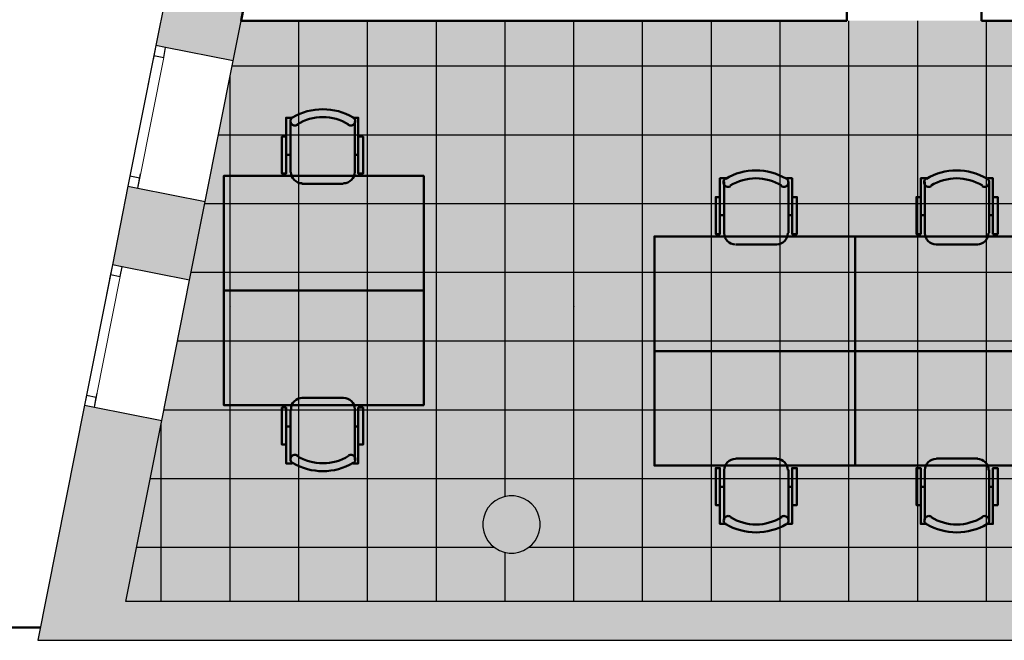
# Model space of a CAD drawing. Header units: metres. Extents: x -1 to 430, y -6 to 34.
# Tile 2 of 17: x 397.55 to 404.43, y 12.84 to 17.17. Entities that reach past the tile are written whole.
import ezdxf

# ---------------------------------------------------------------- set-up
doc = ezdxf.new("R2010")
doc.units = ezdxf.units.M
doc.linetypes.add('CONTINUA', pattern=[0])
doc.linetypes.add('PUNKT', pattern=[6.35, 0, -6.35])
for name, color, linetype, lineweight in [('3D P3 MURS', 7, 'CONTINUA', 25), ('3D P3 MURS NOUS', 7, 'CONTINUA', 25), ('3D P3 PILAR', 7, 'CONTINUA', 25), ('P3 ESCALES 2D', 7, 'CONTINUA', 25), ('P3 MOBLES', 7, 'CONTINUA', 25), ('P3 PAVIMENT', 7, 'CONTINUA', 25)]:
    doc.layers.add(name, color=color, linetype=linetype, lineweight=lineweight)

# ---------------------------------------------------------------- blocks, each defined once
blk = doc.blocks.new('_CLOSEDFILLED')
at = {"color": 0, "linetype": 'ByBlock', "lineweight": -2}
blk.add_solid([(-1, 0), (0, 0), (-1, 0)], dxfattribs=at)
blk = doc.blocks.new('TRAMA_1')
at = {"layer": 'P3 PAVIMENT', "linetype": 'CONTINUA', "lineweight": 25, "transparency": 33554687}
for points in [[(399.0159, 15.1705), (399.0222, 15.1768), (399.0284, 15.1705), (399.0222, 15.1643)], [(401.4159, 15.1705), (401.4222, 15.1768), (401.4284, 15.1705), (401.4222, 15.1643)], [(403.8159, 15.1705), (403.8222, 15.1768), (403.8284, 15.1705), (403.8222, 15.1643)]]:
    blk.add_hatch(color=7, dxfattribs=at).paths.add_polyline_path(points, flags=16)
at = {"layer": 'P3 PAVIMENT', "color": 7, "linetype": 'CONTINUA', "lineweight": 25, "transparency": 33554687}
for p, q in [((399.0222, 15.1705), (399.0222, 16.7797)), ((401.1822, 16.3705), (403.5822, 16.3705)), ((398.846, 15.8905), (401.1822, 15.8905)), ((398.7509, 15.4105), (398.7822, 15.4105)), ((398.7822, 15.4105), (401.1822, 15.4105)), ((403.5822, 15.4105), (405.9493, 15.4105)), ((399.0222, 13.1106), (399.0222, 15.1705)), ((399.5022, 13.1106), (399.5022, 15.1705)), ((399.9822, 13.1106), (399.9822, 15.1705)), ((400.4622, 13.1106), (400.4622, 15.1705)), ((400.9422, 13.8444), (400.9422, 15.1705)), ((398.6558, 14.9305), (398.7822, 14.9305)), ((398.7822, 14.9305), (401.1822, 14.9305)), ((398.5607, 14.4505), (398.7822, 14.4505)), ((398.7822, 14.4505), (401.1822, 14.4505)), ((398.5422, 13.1106), (398.5422, 14.357)), ((398.4656, 13.9705), (398.7822, 13.9705)), ((398.7822, 13.9705), (401.1822, 13.9705)), ((398.3705, 13.4905), (398.7822, 13.4905)), ((398.7822, 13.4905), (400.8656, 13.4905)), ((401.1083, 13.4905), (401.1822, 13.4905)), ((401.1822, 13.4905), (403.5822, 13.4905)), ((403.5822, 13.4905), (405.7156, 13.4905)), ((400.9422, 13.1106), (400.9422, 13.4545))]:
    blk.add_line(p, q, dxfattribs=at)
for points in [[(399.5022, 15.1705), (399.5022, 17.0729), (399.5022, 17.0729), (399.5022, 17.1662)], [(399.9822, 15.1705), (399.9822, 16.8311), (399.9822, 16.8311), (399.9822, 17.1203), (399.9822, 17.1203), (399.9822, 17.1662)], [(400.4622, 15.1705), (400.4622, 16.5892), (400.4622, 16.5892), (400.4622, 17.0392), (400.4622, 17.0392), (400.4622, 17.1662)], [(400.9422, 15.1705), (400.9422, 16.3473), (400.9422, 16.3473), (400.9422, 16.9581), (400.9422, 16.9581), (400.9422, 17.1662)], [(401.4222, 15.1705), (401.4222, 16.1054), (401.4222, 16.1054), (401.4222, 16.877), (401.4222, 16.877), (401.4222, 17.1662)], [(401.9022, 15.1705), (401.9022, 15.8636), (401.9022, 15.8636), (401.9022, 16.7959), (401.9022, 16.7959), (401.9022, 17.1662)], [(402.3822, 15.1705), (402.3822, 15.6217), (402.3822, 15.6217), (402.3822, 16.7148), (402.3822, 16.7148), (402.3822, 17.0096), (402.3822, 17.0096), (402.3822, 17.1662)], [(402.8622, 15.1705), (402.8622, 15.2085), (402.8622, 15.2085), (402.8622, 15.3798), (402.8622, 15.3798), (402.8622, 16.6337), (402.8622, 16.6337), (402.8622, 16.8072), (402.8622, 16.8072), (402.8622, 17.1662)], [(403.3422, 15.1705), (403.3422, 15.5921), (403.3422, 15.5921), (403.3422, 16.5526), (403.3422, 16.5526), (403.3422, 16.6048), (403.3422, 16.6048), (403.3422, 17.1662)], [(403.8222, 15.1705), (403.8222, 15.9756), (403.8222, 15.9756), (403.8222, 16.4024), (403.8222, 16.4024), (403.8222, 16.4715), (403.8222, 16.4715), (403.8222, 17.1662)], [(404.3022, 15.1705), (404.3022, 16.2), (404.3022, 16.2), (404.3022, 16.3592), (404.3022, 16.3592), (404.3022, 16.3904), (404.3022, 16.3904), (404.3022, 17.1662)], [(399.0362, 16.8505), (399.9435, 16.8505), (399.9435, 16.8505), (401.1822, 16.8505)], [(401.1822, 16.8505), (401.5789, 16.8505), (401.5789, 16.8505), (402.7594, 16.8505), (402.7594, 16.8505), (403.5822, 16.8505)], [(403.5822, 16.8505), (404.917, 16.8505), (404.917, 16.8505), (405.9493, 16.8505)], [(398.9411, 16.3705), (400.8961, 16.3705), (400.8961, 16.3705), (401.1822, 16.3705)], [(403.5822, 16.3705), (403.8978, 16.3705), (403.8978, 16.3705), (404.3163, 16.3705), (404.3163, 16.3705), (404.4198, 16.3705), (404.4198, 16.3705), (405.9493, 16.3705)], [(401.1822, 15.8905), (401.8487, 15.8905), (401.8487, 15.8905), (403.5822, 15.8905)], [(403.5822, 15.8905), (403.7157, 15.8905), (403.7157, 15.8905), (405.0362, 15.8905), (405.0362, 15.8905), (405.9493, 15.8905)], [(401.1822, 15.4105), (402.8012, 15.4105), (402.8012, 15.4105), (403.115, 15.4105), (403.115, 15.4105), (403.5822, 15.4105)], [(401.4222, 13.1106), (401.4222, 13.5647), (401.4222, 13.5647), (401.4222, 14.0577), (401.4222, 14.0577), (401.4222, 15.1705)], [(401.9022, 13.1106), (401.9022, 13.5647), (401.9022, 13.5647), (401.9022, 14.4413), (401.9022, 14.4413), (401.9022, 15.1705)], [(402.3822, 13.1106), (402.3822, 13.5647), (402.3822, 13.5647), (402.3822, 14.8249), (402.3822, 14.8249), (402.3822, 15.1705)], [(402.8622, 13.1106), (402.8622, 13.5647), (402.8622, 13.5647), (402.8622, 15.1705)], [(403.3422, 13.1106), (403.3422, 13.5647), (403.3422, 13.5647), (403.3422, 15.1379), (403.3422, 15.1379), (403.3422, 15.1705)], [(403.8222, 13.1106), (403.8222, 13.5647), (403.8222, 13.5647), (403.8222, 14.8961), (403.8222, 14.8961), (403.8222, 15.1705)], [(404.3022, 13.1106), (404.3022, 13.5647), (404.3022, 13.5647), (404.3022, 14.6542), (404.3022, 14.6542), (404.3022, 15.1705)], [(401.1822, 14.9305), (402.5144, 14.9305), (402.5144, 14.9305), (403.5822, 14.9305)], [(403.5822, 14.9305), (403.7538, 14.9305), (403.7538, 14.9305), (405.9493, 14.9305)], [(401.1822, 14.4505), (401.9137, 14.4505), (401.9137, 14.4505), (403.5822, 14.4505)], [(403.5822, 14.4505), (404.7063, 14.4505), (404.7063, 14.4505), (405.9493, 14.4505)], [(401.1822, 13.9705), (401.3131, 13.9705), (401.3131, 13.9705), (403.5822, 13.9705)], [(403.5822, 13.9705), (405.6589, 13.9705), (405.6589, 13.9705), (405.9493, 13.9705)]]:
    blk.add_lwpolyline(points, dxfattribs=at)

msp = doc.modelspace()

# ---------------------------------------------------------------- hatches: boundary and pattern name
at = {"layer": '3D P3 MURS', "linetype": 'CONTINUA', "lineweight": 18, "true_color": 0xa0a0a0, "transparency": 33554687}
for points in [[(399.0433, 16.8862), (399.3516, 18.4423), (398.8121, 18.5492), (398.5038, 16.9931)], [(398.2006, 15.4629), (398.7401, 15.356), (398.8489, 15.9053), (398.3094, 16.0122)], [(398.0062, 14.4819), (397.681, 12.8406), (398.2417, 12.8406), (398.5458, 14.3751)], [(398.2417, 12.8406), (423.6575, 12.8406), (423.7134, 13.1106), (398.2952, 13.1106)]]:
    msp.add_hatch(color=253, dxfattribs=at).paths.add_polyline_path(points)
at = {"layer": '3D P3 PILAR', "linetype": 'CONTINUA', "lineweight": 18, "transparency": 33554687}
msp.add_hatch(color=9, dxfattribs=at).paths.add_polyline_path([(401.0045, 13.8492), (400.9695, 13.8492), (400.9351, 13.8431), (400.9022, 13.8312), (400.872, 13.8137), (400.8452, 13.7912), (400.8227, 13.7645), (400.8053, 13.7342), (400.7933, 13.7014), (400.7872, 13.6669), (400.7872, 13.632), (400.7933, 13.5976), (400.8053, 13.5647), (400.8227, 13.5345), (400.8452, 13.5077), (400.872, 13.4852), (400.9022, 13.4677), (400.9351, 13.4558), (400.9695, 13.4497), (401.0045, 13.4497), (401.0389, 13.4558), (401.0717, 13.4677), (401.102, 13.4852), (401.1288, 13.5077), (401.1512, 13.5345), (401.1687, 13.5647), (401.1807, 13.5976), (401.1867, 13.632), (401.1867, 13.6669), (401.1807, 13.7014), (401.1687, 13.7342), (401.1512, 13.7645), (401.1288, 13.7912), (401.102, 13.8137), (401.0717, 13.8312), (401.0389, 13.8431)])
at = {"layer": 'P3 PAVIMENT', "linetype": 'CONTINUA', "lineweight": 25, "true_color": 0xa8d1ff, "transparency": 33554687}
h = msp.add_hatch(color=141, dxfattribs=at)
h.paths.add_polyline_path([(426.8132, 28.0682), (421.507, 28.0682), (421.507, 27.8895), (421.157, 27.8895), (421.157, 26.0395), (421.507, 26.0395), (421.507, 24.1095), (421.3659, 24.1095), (421.3659, 22.8007), (425.7216, 22.8007)])
h.paths.add_polyline_path([(425.7009, 22.7007), (421.3659, 22.7007), (421.3659, 18.7056), (424.8729, 18.7056)])
h.paths.add_polyline_path([(421.2659, 24.1095), (421.0525, 24.1095), (421.1338, 24.0412), (421.1562, 24.0145), (421.1737, 23.9842), (421.1857, 23.9514), (421.1917, 23.9169), (421.1917, 23.882), (421.1857, 23.8476), (421.1737, 23.8147), (421.1562, 23.7845), (421.1338, 23.7577), (421.107, 23.7352), (421.0767, 23.7177), (421.0439, 23.7058), (421.0095, 23.6997), (420.9745, 23.6997), (420.9401, 23.7058), (420.9072, 23.7177), (420.877, 23.7352), (420.8502, 23.7577), (420.8277, 23.7845), (420.7684, 23.8873), (420.7684, 23.6095), (417.447, 23.6095), (417.447, 23.4895), (417.017, 23.4895), (417.017, 22.0695), (415.647, 22.0695), (414.1734, 21.4995), (413.4042, 21.3195), (412.6165, 21.2595), (411.2034, 20.8195), (410.3919, 20.7499), (410.3919, 20.7499), (410.3864, 20.7495), (409.697, 21.2096), (409.697, 22.1096), (409.5919, 22.1096), (409.477, 22.2094), (409.3516, 22.3147), (409.1367, 22.4768), (408.9136, 22.6274), (408.6829, 22.7661), (408.4453, 22.8926), (408.2014, 23.0065), (407.9518, 23.1074), (407.6974, 23.1952), (407.5071, 23.2498), (407.5536, 23.4195), (404.417, 23.4195), (404.417, 17.2662), (411.2536, 17.2662), (411.2536, 13.1106), (421.2659, 13.1106)])
h.paths.add_polyline_path([(406.0493, 17.1662), (406.0493, 13.7631), (406.0804, 13.7581), (406.0812, 13.7631), (407.3616, 13.7631), (407.3616, 13.1106), (411.1536, 13.1106), (411.1536, 17.1662)])
h.paths.add_polyline_path([(398.2952, 13.1106), (405.9493, 13.1106), (405.9493, 13.4778), (405.8889, 13.4558), (405.8545, 13.4497), (405.8195, 13.4497), (405.7851, 13.4558), (405.7522, 13.4677), (405.722, 13.4852), (405.6952, 13.5077), (405.6727, 13.5345), (405.6553, 13.5647), (405.6433, 13.5976), (405.6372, 13.632), (405.6372, 13.6669), (405.6433, 13.7014), (405.6553, 13.7342), (405.6727, 13.7645), (405.6952, 13.7912), (405.722, 13.8137), (405.7522, 13.8312), (405.7851, 13.8431), (405.8195, 13.8492), (405.8545, 13.8492), (405.8889, 13.8431), (405.9493, 13.8211), (405.9493, 17.1662), (399.0988, 17.1662)])
h.paths.add_polyline_path([(404.317, 17.2662), (404.317, 19.7432), (399.6093, 19.7432), (399.1186, 17.2662)])
h.paths.add_polyline_path([(404.317, 19.8432), (404.317, 22.4454), (400.1447, 22.4454), (399.6291, 19.8432)])
h.paths.add_polyline_path([(404.337, 28.0682), (401.2587, 28.0682), (400.1645, 22.5454), (404.317, 22.5454), (404.317, 23.4217), (404.337, 23.4217)])
h.paths.add_polyline_path([(421.3659, 18.6056), (421.3659, 13.1106), (423.7134, 13.1106), (424.8522, 18.6056)])
h.paths.add_polyline_path([(416.3367, 13.6669), (416.3367, 13.632), (416.3307, 13.5976), (416.3187, 13.5647), (416.3012, 13.5345), (416.2788, 13.5077), (416.252, 13.4852), (416.2217, 13.4677), (416.1889, 13.4558), (416.1545, 13.4497), (416.1195, 13.4497), (416.0851, 13.4558), (416.0522, 13.4677), (416.022, 13.4852), (415.9952, 13.5077), (415.9727, 13.5345), (415.9553, 13.5647), (415.9433, 13.5976), (415.9372, 13.632), (415.9372, 13.6669), (415.9433, 13.7014), (415.9553, 13.7342), (415.9727, 13.7645), (415.9952, 13.7912), (416.022, 13.8137), (416.0522, 13.8312), (416.0851, 13.8431), (416.1195, 13.8492), (416.1545, 13.8492), (416.1889, 13.8431), (416.2217, 13.8312), (416.252, 13.8137), (416.2788, 13.7912), (416.3012, 13.7645), (416.3187, 13.7342), (416.3307, 13.7014)], flags=16)
h.paths.add_polyline_path([(420.9745, 14.3697), (420.9401, 14.3758), (420.9072, 14.3877), (420.877, 14.4052), (420.8502, 14.4277), (420.8277, 14.4545), (420.8103, 14.4847), (420.7983, 14.5176), (420.7922, 14.552), (420.7922, 14.5869), (420.7983, 14.6214), (420.8103, 14.6542), (420.8277, 14.6845), (420.8502, 14.7112), (420.877, 14.7337), (420.9072, 14.7512), (420.9401, 14.7631), (420.9745, 14.7692), (421.0095, 14.7692), (421.0439, 14.7631), (421.0767, 14.7512), (421.107, 14.7337), (421.1338, 14.7112), (421.1562, 14.6845), (421.1737, 14.6542), (421.1857, 14.6214), (421.1917, 14.5869), (421.1917, 14.552), (421.1857, 14.5176), (421.1737, 14.4847), (421.1562, 14.4545), (421.1338, 14.4277), (421.107, 14.4052), (421.0767, 14.3877), (421.0439, 14.3758), (421.0095, 14.3697)], flags=16)
h.paths.add_polyline_path([(410.9335, 17.8169), (410.9335, 17.782), (410.9274, 17.7476), (410.9154, 17.7147), (410.898, 17.6845), (410.8755, 17.6577), (410.8487, 17.6352), (410.8185, 17.6177), (410.7856, 17.6058), (410.7512, 17.5997), (410.7163, 17.5997), (410.6818, 17.6058), (410.649, 17.6177), (410.6187, 17.6352), (410.5919, 17.6577), (410.5695, 17.6845), (410.552, 17.7147), (410.54, 17.7476), (410.534, 17.782), (410.534, 17.8169), (410.54, 17.8514), (410.552, 17.8842), (410.5695, 17.9145), (410.5919, 17.9412), (410.6187, 17.9637), (410.649, 17.9812), (410.6818, 17.9931), (410.7163, 17.9992), (410.7512, 17.9992), (410.7856, 17.9931), (410.8185, 17.9812), (410.8487, 17.9637), (410.8755, 17.9412), (410.898, 17.9145), (410.9154, 17.8842), (410.9274, 17.8514)], flags=16)
h.paths.add_polyline_path([(421.1917, 17.782), (421.1857, 17.7476), (421.1737, 17.7147), (421.1562, 17.6845), (421.1338, 17.6577), (421.107, 17.6352), (421.0767, 17.6177), (421.0439, 17.6058), (421.0095, 17.5997), (420.9745, 17.5997), (420.9401, 17.6058), (420.9072, 17.6177), (420.877, 17.6352), (420.8502, 17.6577), (420.8277, 17.6845), (420.8103, 17.7147), (420.7983, 17.7476), (420.7922, 17.782), (420.7922, 17.8169), (420.7983, 17.8514), (420.8103, 17.8842), (420.8277, 17.9145), (420.8502, 17.9412), (420.877, 17.9637), (420.9072, 17.9812), (420.9401, 17.9931), (420.9745, 17.9992), (421.0095, 17.9992), (421.0439, 17.9931), (421.0767, 17.9812), (421.107, 17.9637), (421.1338, 17.9412), (421.1562, 17.9145), (421.1737, 17.8842), (421.1857, 17.8514), (421.1917, 17.8169)], flags=16)
h.paths.add_polyline_path([(416.3367, 17.8169), (416.3367, 17.782), (416.3307, 17.7476), (416.3187, 17.7147), (416.3012, 17.6845), (416.2788, 17.6577), (416.252, 17.6352), (416.2217, 17.6177), (416.1889, 17.6058), (416.1545, 17.5997), (416.1195, 17.5997), (416.0851, 17.6058), (416.0522, 17.6177), (416.022, 17.6352), (415.9952, 17.6577), (415.9727, 17.6845), (415.9553, 17.7147), (415.9433, 17.7476), (415.9372, 17.782), (415.9372, 17.8169), (415.9433, 17.8514), (415.9553, 17.8842), (415.9727, 17.9145), (415.9952, 17.9412), (416.022, 17.9637), (416.0522, 17.9812), (416.0851, 17.9931), (416.1195, 17.9992), (416.1545, 17.9992), (416.1889, 17.9931), (416.2217, 17.9812), (416.252, 17.9637), (416.2788, 17.9412), (416.3012, 17.9145), (416.3187, 17.8842), (416.3307, 17.8514)], flags=16)
h.paths.add_polyline_path([(406.0367, 17.782), (406.0307, 17.7476), (406.0187, 17.7147), (406.0012, 17.6845), (405.9788, 17.6577), (405.952, 17.6352), (405.9217, 17.6177), (405.8889, 17.6058), (405.8545, 17.5997), (405.8195, 17.5997), (405.7851, 17.6058), (405.7522, 17.6177), (405.722, 17.6352), (405.6952, 17.6577), (405.6727, 17.6845), (405.6553, 17.7147), (405.6433, 17.7476), (405.6372, 17.782), (405.6372, 17.8169), (405.6433, 17.8514), (405.6553, 17.8842), (405.6727, 17.9145), (405.6952, 17.9412), (405.722, 17.9637), (405.7522, 17.9812), (405.7851, 17.9931), (405.8195, 17.9992), (405.8545, 17.9992), (405.8889, 17.9931), (405.9217, 17.9812), (405.952, 17.9637), (405.9788, 17.9412), (406.0012, 17.9145), (406.0187, 17.8842), (406.0307, 17.8514), (406.0367, 17.8169)], flags=16)
h.paths.add_polyline_path([(410.9274, 13.7014), (410.9335, 13.6669), (410.9335, 13.632), (410.9274, 13.5976), (410.9154, 13.5647), (410.898, 13.5345), (410.8755, 13.5077), (410.8487, 13.4852), (410.8185, 13.4677), (410.7856, 13.4558), (410.7512, 13.4497), (410.7163, 13.4497), (410.6818, 13.4558), (410.649, 13.4677), (410.6187, 13.4852), (410.5919, 13.5077), (410.5695, 13.5345), (410.552, 13.5647), (410.54, 13.5976), (410.534, 13.632), (410.534, 13.6669), (410.54, 13.7014), (410.552, 13.7342), (410.5695, 13.7645), (410.5919, 13.7912), (410.6187, 13.8137), (410.649, 13.8312), (410.6818, 13.8431), (410.7163, 13.8492), (410.7512, 13.8492), (410.7856, 13.8431), (410.8185, 13.8312), (410.8487, 13.8137), (410.8755, 13.7912), (410.898, 13.7645), (410.9154, 13.7342)], flags=16)
h.paths.add_polyline_path([(401.1807, 13.7014), (401.1867, 13.6669), (401.1867, 13.632), (401.1807, 13.5976), (401.1687, 13.5647), (401.1512, 13.5345), (401.1288, 13.5077), (401.102, 13.4852), (401.0717, 13.4677), (401.0389, 13.4558), (401.0045, 13.4497), (400.9695, 13.4497), (400.9351, 13.4558), (400.9022, 13.4677), (400.872, 13.4852), (400.8452, 13.5077), (400.8227, 13.5345), (400.8053, 13.5647), (400.7933, 13.5976), (400.7872, 13.632), (400.7872, 13.6669), (400.7933, 13.7014), (400.8053, 13.7342), (400.8227, 13.7645), (400.8452, 13.7912), (400.872, 13.8137), (400.9022, 13.8312), (400.9351, 13.8431), (400.9695, 13.8492), (401.0045, 13.8492), (401.0389, 13.8431), (401.0717, 13.8312), (401.102, 13.8137), (401.1288, 13.7912), (401.1512, 13.7645), (401.1687, 13.7342)], flags=16)
h.paths.add_polyline_path([(401.1687, 17.8842), (401.1807, 17.8514), (401.1867, 17.8169), (401.1867, 17.782), (401.1807, 17.7476), (401.1687, 17.7147), (401.1512, 17.6845), (401.1288, 17.6577), (401.102, 17.6352), (401.0717, 17.6177), (401.0389, 17.6058), (401.0045, 17.5997), (400.9695, 17.5997), (400.9351, 17.6058), (400.9022, 17.6177), (400.872, 17.6352), (400.8452, 17.6577), (400.8227, 17.6845), (400.8053, 17.7147), (400.7933, 17.7476), (400.7872, 17.782), (400.7872, 17.8169), (400.7933, 17.8514), (400.8053, 17.8842), (400.8227, 17.9145), (400.8452, 17.9412), (400.872, 17.9637), (400.9022, 17.9812), (400.9351, 17.9931), (400.9695, 17.9992), (401.0045, 17.9992), (401.0389, 17.9931), (401.0717, 17.9812), (401.102, 17.9637), (401.1288, 17.9412), (401.1512, 17.9145)], flags=16)
h.paths.add_polyline_path([(401.2387, 23.9442), (401.2507, 23.9114), (401.2567, 23.8769), (401.2567, 23.842), (401.2507, 23.8076), (401.2387, 23.7747), (401.2212, 23.7445), (401.1988, 23.7177), (401.172, 23.6952), (401.1417, 23.6777), (401.1089, 23.6658), (401.0745, 23.6597), (401.0395, 23.6597), (401.0051, 23.6658), (400.9722, 23.6777), (400.942, 23.6952), (400.9152, 23.7177), (400.8927, 23.7445), (400.8753, 23.7747), (400.8633, 23.8076), (400.8572, 23.842), (400.8572, 23.8769), (400.8633, 23.9114), (400.8753, 23.9442), (400.8927, 23.9745), (400.9152, 24.0012), (400.942, 24.0237), (400.9722, 24.0412), (401.0051, 24.0531), (401.0395, 24.0592), (401.0745, 24.0592), (401.1089, 24.0531), (401.1417, 24.0412), (401.172, 24.0237), (401.1988, 24.0012), (401.2212, 23.9745)], flags=16)

# ---------------------------------------------------------------- linework, layer by layer
at = {"layer": '3D P3 MURS', "color": 7, "linetype": 'CONTINUA', "lineweight": 25, "transparency": 33554687}
for p, q in [((398.8121, 18.5492), (398.5038, 16.9931)), ((399.0433, 16.8862), (399.3516, 18.4423)), ((398.5038, 16.9931), (398.3094, 16.0122)), ((398.5724, 16.9795), (398.5038, 16.9931)), ((399.0433, 16.8862), (398.5724, 16.9795)), ((398.8489, 15.9053), (399.0433, 16.8862)), ((398.3094, 16.0122), (398.2006, 15.4629)), ((398.3094, 16.0122), (398.3781, 15.9986)), ((398.3781, 15.9986), (398.8489, 15.9053)), ((398.7401, 15.356), (398.8489, 15.9053)), ((398.2006, 15.4629), (398.0062, 14.4819)), ((398.2693, 15.4493), (398.2006, 15.4629)), ((398.7401, 15.356), (398.2693, 15.4493)), ((398.5458, 14.3751), (398.7401, 15.356)), ((398.0062, 14.4819), (397.681, 12.8406)), ((398.0062, 14.4819), (398.0749, 14.4683)), ((398.0749, 14.4683), (398.5458, 14.3751)), ((398.2952, 13.1106), (398.5458, 14.3751)), ((423.7134, 13.1106), (398.2952, 13.1106)), ((397.681, 12.8406), (398.2417, 12.8406)), ((398.2417, 12.8406), (423.6575, 12.8406))]:
    msp.add_line(p, q, dxfattribs=at)
at = {"layer": '3D P3 MURS', "color": 7, "linetype": 'PUNKT', "lineweight": 25, "transparency": 33554687}
for p, q in [((398.5038, 16.9931), (398.3094, 16.0122)), ((398.3781, 15.9986), (398.5724, 16.9795)), ((398.5724, 16.9795), (398.5038, 16.9931)), ((398.3094, 16.0122), (398.3781, 15.9986)), ((398.2006, 15.4629), (398.0062, 14.4819)), ((398.0749, 14.4683), (398.2693, 15.4493)), ((398.2693, 15.4493), (398.2006, 15.4629)), ((398.0062, 14.4819), (398.0749, 14.4683))]:
    msp.add_line(p, q, dxfattribs=at)
at = {"layer": '3D P3 MURS', "color": 7, "linetype": 'CONTINUA', "lineweight": 25, "transparency": 33554687}
for points in [[(398.5038, 16.9931), (398.4902, 16.9245), (398.5588, 16.9109), (398.5724, 16.9795), (398.5038, 16.9931)], [(398.323, 16.0809), (398.3094, 16.0122), (398.3781, 15.9986), (398.3917, 16.0673), (398.323, 16.0809)], [(398.2006, 15.4629), (398.187, 15.3942), (398.2556, 15.3806), (398.2693, 15.4493), (398.2006, 15.4629)], [(398.0198, 14.5506), (398.0062, 14.4819), (398.0749, 14.4683), (398.0885, 14.537), (398.0198, 14.5506)]]:
    msp.add_lwpolyline(points, close=True, dxfattribs=at)
at = {"layer": '3D P3 MURS', "color": 40, "linetype": 'CONTINUA', "lineweight": 18, "transparency": 33554687}
for points in [[(398.4902, 16.9245), (398.323, 16.0809), (398.3917, 16.0673), (398.5588, 16.9109), (398.4902, 16.9245)], [(398.187, 15.3942), (398.0198, 14.5506), (398.0885, 14.537), (398.2556, 15.3806), (398.187, 15.3942)]]:
    msp.add_lwpolyline(points, close=True, dxfattribs=at)
at = {"layer": '3D P3 MURS NOUS', "color": 4, "linetype": 'CONTINUA', "lineweight": 50, "transparency": 33554687}
for p, q in [((399.1186, 17.2662), (399.0988, 17.1662)), ((403.327, 17.2662), (403.327, 17.1662)), ((404.267, 17.1662), (404.267, 17.2662)), ((399.0988, 17.1662), (403.327, 17.1662)), ((404.267, 17.1662), (404.317, 17.1662)), ((404.317, 17.1662), (404.6583, 17.1662))]:
    msp.add_line(p, q, dxfattribs=at)
at = {"layer": '3D P3 PILAR', "color": 7, "linetype": 'CONTINUA', "lineweight": 25, "transparency": 33554687}
for p, q in [((400.9022, 13.8312), (400.872, 13.8137)), ((400.9351, 13.8431), (400.9022, 13.8312)), ((400.9695, 13.8492), (400.9351, 13.8431)), ((401.0045, 13.8492), (400.9695, 13.8492)), ((401.0389, 13.8431), (401.0045, 13.8492)), ((401.0717, 13.8312), (401.0389, 13.8431)), ((401.102, 13.8137), (401.0717, 13.8312)), ((400.8227, 13.7645), (400.8053, 13.7342)), ((400.8452, 13.7912), (400.8227, 13.7645)), ((400.872, 13.8137), (400.8452, 13.7912)), ((401.1288, 13.7912), (401.102, 13.8137)), ((401.1512, 13.7645), (401.1288, 13.7912)), ((401.1687, 13.7342), (401.1512, 13.7645)), ((400.7933, 13.7014), (400.7872, 13.6669)), ((400.8053, 13.7342), (400.7933, 13.7014)), ((401.1807, 13.7014), (401.1687, 13.7342)), ((401.1867, 13.6669), (401.1807, 13.7014)), ((400.7872, 13.6669), (400.7872, 13.632)), ((400.7872, 13.632), (400.7933, 13.5976)), ((401.1807, 13.5976), (401.1867, 13.632)), ((401.1867, 13.632), (401.1867, 13.6669)), ((400.7933, 13.5976), (400.8053, 13.5647)), ((400.8053, 13.5647), (400.8227, 13.5345)), ((401.1512, 13.5345), (401.1687, 13.5647)), ((401.1687, 13.5647), (401.1807, 13.5976)), ((400.8227, 13.5345), (400.8452, 13.5077)), ((400.8452, 13.5077), (400.872, 13.4852)), ((400.872, 13.4852), (400.9022, 13.4677)), ((401.0717, 13.4677), (401.102, 13.4852)), ((401.102, 13.4852), (401.1288, 13.5077)), ((401.1288, 13.5077), (401.1512, 13.5345)), ((400.9022, 13.4677), (400.9351, 13.4558)), ((400.9351, 13.4558), (400.9695, 13.4497)), ((400.9695, 13.4497), (401.0045, 13.4497)), ((401.0045, 13.4497), (401.0389, 13.4558)), ((401.0389, 13.4558), (401.0717, 13.4677))]:
    msp.add_line(p, q, dxfattribs=at)
at = {"layer": 'P3 ESCALES 2D', "color": 202, "lineweight": 50, "transparency": 33554687}
msp.add_line((391.693, 12.9292), (397.6986, 12.9292), dxfattribs=at)
at = {"layer": 'P3 MOBLES', "color": 202, "linetype": 'CONTINUA', "lineweight": 50, "transparency": 33554687}
for p, q in [((399.4433, 16.4637), (399.4433, 16.1081)), ((399.8921, 16.1081), (399.8921, 16.4637)), ((399.4137, 16.2309), (399.4433, 16.2309)), ((399.9175, 16.2309), (399.8921, 16.2309)), ((399.5238, 16.0277), (399.8116, 16.0277)), ((402.4717, 15.6855), (402.4717, 16.0411)), ((402.9204, 16.0411), (402.9204, 15.6855)), ((403.8729, 15.6855), (403.8729, 16.0411)), ((404.3216, 16.0411), (404.3216, 15.6855)), ((402.442, 15.8083), (402.4717, 15.8083)), ((402.9458, 15.8083), (402.9204, 15.8083)), ((403.8432, 15.8083), (403.8729, 15.8083)), ((404.347, 15.8083), (404.3216, 15.8083)), ((402.84, 15.6051), (402.5521, 15.6051)), ((404.2411, 15.6051), (403.9533, 15.6051)), ((399.5238, 14.5334), (399.8116, 14.5334)), ((399.4433, 14.1016), (399.4433, 14.453)), ((399.8921, 14.453), (399.8921, 14.1016)), ((399.4137, 14.3344), (399.4433, 14.3344)), ((399.9175, 14.3344), (399.8921, 14.3344)), ((402.84, 14.1108), (402.5521, 14.1108)), ((404.2411, 14.1108), (403.9533, 14.1108)), ((402.4717, 14.0304), (402.4717, 13.679)), ((402.9204, 13.679), (402.9204, 14.0304)), ((403.8729, 14.0304), (403.8729, 13.679)), ((404.3216, 13.679), (404.3216, 14.0304)), ((402.442, 13.9119), (402.4717, 13.9119)), ((402.9458, 13.9119), (402.9204, 13.9119)), ((403.8432, 13.9119), (403.8729, 13.9119)), ((404.347, 13.9119), (404.3216, 13.9119))]:
    msp.add_line(p, q, dxfattribs=at)
for points in [[(399.4137, 16.3579), (399.3841, 16.3579), (399.3841, 16.0997), (399.4137, 16.0997), (399.4137, 16.4891), (399.456, 16.4891)], [(399.4574, 16.4922), (399.4525, 16.4882), (399.4486, 16.4833), (399.4457, 16.4779), (399.444, 16.4722), (399.4433, 16.4661), (399.4439, 16.4601), (399.4456, 16.4541), (399.4485, 16.4484), (399.4526, 16.4435), (399.4573, 16.4395), (399.4627, 16.4366), (399.4685, 16.4348), (399.4745, 16.4341), (399.4806, 16.4346), (399.4865, 16.4362), (399.4922, 16.4391)], [(399.8474, 16.4391), (399.8531, 16.4362), (399.8591, 16.4346), (399.8652, 16.4341), (399.8712, 16.4348), (399.8769, 16.4366), (399.8823, 16.4395), (399.8871, 16.4435), (399.8911, 16.4484), (399.894, 16.4541), (399.8958, 16.4601), (399.8963, 16.4661), (399.8957, 16.4722), (399.8939, 16.4779), (399.891, 16.4833), (399.8871, 16.4882), (399.8822, 16.4922)], [(399.9175, 16.3579), (399.9513, 16.3579), (399.9513, 16.0997), (399.9175, 16.0997), (399.9175, 16.4891), (399.8794, 16.4891)], [(399.4476, 16.1103), (399.4492, 16.0945), (399.4537, 16.0798), (399.461, 16.0665), (399.4705, 16.0549), (399.4821, 16.0453), (399.4954, 16.0381), (399.5101, 16.0335), (399.5259, 16.0319)], [(399.8137, 16.0319), (399.8295, 16.0335), (399.8442, 16.0381), (399.8575, 16.0453), (399.8691, 16.0549), (399.8787, 16.0665), (399.8859, 16.0798), (399.8905, 16.0945), (399.8921, 16.1103)], [(402.442, 15.9353), (402.4124, 15.9353), (402.4124, 15.6771), (402.442, 15.6771), (402.442, 16.0665), (402.4844, 16.0665)], [(402.4809, 16.065), (402.4759, 16.061), (402.472, 16.0561), (402.4692, 16.0508), (402.4674, 16.045), (402.4668, 16.0389), (402.4673, 16.0329), (402.469, 16.0269), (402.472, 16.0212), (402.476, 16.0163), (402.4808, 16.0123), (402.4861, 16.0094), (402.4919, 16.0076), (402.4979, 16.0069), (402.504, 16.0074), (402.51, 16.009), (402.5157, 16.0119)], [(402.8709, 16.0119), (402.8766, 16.009), (402.8825, 16.0074), (402.8886, 16.0069), (402.8946, 16.0076), (402.9004, 16.0094), (402.9058, 16.0123), (402.9105, 16.0163), (402.9146, 16.0212), (402.9175, 16.0269), (402.9192, 16.0329), (402.9197, 16.0389), (402.9191, 16.045), (402.9174, 16.0508), (402.9145, 16.0561), (402.9106, 16.061), (402.9057, 16.065)], [(402.9458, 15.9353), (402.9797, 15.9353), (402.9797, 15.6771), (402.9458, 15.6771), (402.9458, 16.0665), (402.9077, 16.0665)], [(403.8432, 15.9353), (403.8136, 15.9353), (403.8136, 15.6771), (403.8432, 15.6771), (403.8432, 16.0665), (403.8856, 16.0665)], [(403.882, 16.065), (403.8771, 16.061), (403.8732, 16.0561), (403.8704, 16.0508), (403.8686, 16.045), (403.868, 16.0389), (403.8685, 16.0329), (403.8702, 16.0269), (403.8732, 16.0212), (403.8772, 16.0163), (403.882, 16.0123), (403.8873, 16.0094), (403.8931, 16.0076), (403.8991, 16.0069), (403.9052, 16.0074), (403.9112, 16.009), (403.9168, 16.0119)], [(404.272, 16.0119), (404.2777, 16.009), (404.2837, 16.0074), (404.2898, 16.0069), (404.2958, 16.0076), (404.3016, 16.0094), (404.3069, 16.0123), (404.3117, 16.0163), (404.3157, 16.0212), (404.3187, 16.0269), (404.3204, 16.0329), (404.3209, 16.0389), (404.3203, 16.045), (404.3185, 16.0508), (404.3157, 16.0561), (404.3118, 16.061), (404.3069, 16.065)], [(404.347, 15.9353), (404.3808, 15.9353), (404.3808, 15.6771), (404.347, 15.6771), (404.347, 16.0665), (404.3089, 16.0665)], [(402.471, 15.6831), (402.4726, 15.6673), (402.4772, 15.6526), (402.4844, 15.6393), (402.494, 15.6277), (402.5055, 15.6181), (402.5188, 15.6109), (402.5335, 15.6063), (402.5493, 15.6047)], [(402.8372, 15.6047), (402.853, 15.6063), (402.8677, 15.6109), (402.881, 15.6181), (402.8926, 15.6277), (402.9021, 15.6393), (402.9094, 15.6526), (402.9139, 15.6673), (402.9155, 15.6831)], [(403.8722, 15.6831), (403.8738, 15.6673), (403.8784, 15.6526), (403.8856, 15.6393), (403.8951, 15.6277), (403.9067, 15.6181), (403.92, 15.6109), (403.9347, 15.6063), (403.9505, 15.6047)], [(404.2384, 15.6047), (404.2542, 15.6063), (404.2689, 15.6109), (404.2822, 15.6181), (404.2938, 15.6277), (404.3033, 15.6393), (404.3105, 15.6526), (404.3151, 15.6673), (404.3167, 15.6831)], [(399.5263, 14.5338), (399.5106, 14.5322), (399.4959, 14.5276), (399.4826, 14.5204), (399.471, 14.5109), (399.4614, 14.4993), (399.4542, 14.486), (399.4496, 14.4713), (399.448, 14.4555)], [(399.8925, 14.4555), (399.8909, 14.4713), (399.8864, 14.486), (399.8791, 14.4993), (399.8696, 14.5109), (399.858, 14.5204), (399.8447, 14.5276), (399.83, 14.5322), (399.8142, 14.5338)], [(399.4137, 14.2074), (399.3841, 14.2074), (399.3841, 14.4657), (399.4137, 14.4657), (399.4137, 14.0762), (399.456, 14.0762)], [(399.9175, 14.2074), (399.9513, 14.2074), (399.9513, 14.4657), (399.9175, 14.4657), (399.9175, 14.0762), (399.8794, 14.0762)], [(399.4927, 14.1308), (399.487, 14.1337), (399.481, 14.1354), (399.4749, 14.1359), (399.4689, 14.1352), (399.4631, 14.1333), (399.4578, 14.1304), (399.453, 14.1265), (399.449, 14.1215), (399.446, 14.1159), (399.4443, 14.1099), (399.4438, 14.1038), (399.4444, 14.0978), (399.4462, 14.092), (399.449, 14.0866), (399.4529, 14.0818), (399.4579, 14.0777)], [(399.8827, 14.0777), (399.8876, 14.0818), (399.8915, 14.0866), (399.8944, 14.092), (399.8961, 14.0978), (399.8968, 14.1038), (399.8962, 14.1099), (399.8945, 14.1159), (399.8916, 14.1215), (399.8875, 14.1265), (399.8828, 14.1304), (399.8774, 14.1333), (399.8716, 14.1352), (399.8656, 14.1359), (399.8595, 14.1354), (399.8536, 14.1337), (399.8479, 14.1308)], [(402.55, 14.1066), (402.5342, 14.105), (402.5195, 14.1004), (402.5062, 14.0932), (402.4946, 14.0836), (402.485, 14.072), (402.4778, 14.0587), (402.4733, 14.044), (402.4717, 14.0283)], [(402.9162, 14.0283), (402.9146, 14.044), (402.91, 14.0587), (402.9028, 14.072), (402.8932, 14.0836), (402.8816, 14.0932), (402.8683, 14.1004), (402.8536, 14.105), (402.8378, 14.1066)], [(403.9512, 14.1066), (403.9354, 14.105), (403.9207, 14.1004), (403.9074, 14.0932), (403.8958, 14.0836), (403.8862, 14.072), (403.879, 14.0587), (403.8744, 14.044), (403.8729, 14.0283)], [(404.3173, 14.0283), (404.3157, 14.044), (404.3112, 14.0587), (404.304, 14.072), (404.2944, 14.0836), (404.2828, 14.0932), (404.2695, 14.1004), (404.2548, 14.105), (404.239, 14.1066)], [(402.442, 13.7849), (402.4124, 13.7849), (402.4124, 14.0431), (402.442, 14.0431), (402.442, 13.6536), (402.4844, 13.6536)], [(402.9458, 13.7849), (402.9797, 13.7849), (402.9797, 14.0431), (402.9458, 14.0431), (402.9458, 13.6536), (402.9077, 13.6536)], [(403.8432, 13.7849), (403.8136, 13.7849), (403.8136, 14.0431), (403.8432, 14.0431), (403.8432, 13.6536), (403.8856, 13.6536)], [(404.347, 13.7849), (404.3808, 13.7849), (404.3808, 14.0431), (404.347, 14.0431), (404.347, 13.6536), (404.3089, 13.6536)], [(402.5163, 13.7036), (402.5106, 13.7065), (402.5047, 13.7082), (402.4986, 13.7087), (402.4926, 13.708), (402.4868, 13.7061), (402.4814, 13.7032), (402.4767, 13.6993), (402.4726, 13.6943), (402.4697, 13.6887), (402.468, 13.6827), (402.4674, 13.6766), (402.4681, 13.6706), (402.4698, 13.6648), (402.4727, 13.6594), (402.4766, 13.6546), (402.4815, 13.6505)], [(402.9063, 13.6505), (402.9112, 13.6546), (402.9151, 13.6594), (402.918, 13.6648), (402.9198, 13.6706), (402.9204, 13.6766), (402.9199, 13.6827), (402.9181, 13.6887), (402.9152, 13.6943), (402.9112, 13.6993), (402.9064, 13.7032), (402.901, 13.7061), (402.8953, 13.708), (402.8893, 13.7087), (402.8832, 13.7082), (402.8772, 13.7065), (402.8715, 13.7036)], [(403.9175, 13.7036), (403.9118, 13.7065), (403.9058, 13.7082), (403.8998, 13.7087), (403.8937, 13.708), (403.888, 13.7061), (403.8826, 13.7032), (403.8778, 13.6993), (403.8738, 13.6943), (403.8709, 13.6887), (403.8691, 13.6827), (403.8686, 13.6766), (403.8693, 13.6706), (403.871, 13.6648), (403.8739, 13.6594), (403.8778, 13.6546), (403.8827, 13.6505)], [(404.3075, 13.6505), (404.3124, 13.6546), (404.3163, 13.6594), (404.3192, 13.6648), (404.3209, 13.6706), (404.3216, 13.6766), (404.321, 13.6827), (404.3193, 13.6887), (404.3164, 13.6943), (404.3124, 13.6993), (404.3076, 13.7032), (404.3022, 13.7061), (404.2964, 13.708), (404.2904, 13.7087), (404.2843, 13.7082), (404.2784, 13.7065), (404.2727, 13.7036)]]:
    msp.add_lwpolyline(points, dxfattribs=at)
for points in [[(398.9777, 15.2827), (400.3746, 15.2827), (400.3746, 16.0827), (398.9777, 16.0827), (398.9777, 15.2827)], [(403.386, 14.8601), (401.9849, 14.8601), (401.9849, 15.6601), (403.386, 15.6601), (403.386, 14.8601)], [(404.7872, 14.8601), (403.386, 14.8601), (403.386, 15.6601), (404.7872, 15.6601), (404.7872, 14.8601)], [(398.9777, 15.2827), (400.3746, 15.2827), (400.3746, 14.4826), (398.9777, 14.4826), (398.9777, 15.2827)], [(403.386, 14.8601), (401.9849, 14.8601), (401.9849, 14.06), (403.386, 14.06), (403.386, 14.8601)], [(404.7872, 14.8601), (403.386, 14.8601), (403.386, 14.06), (404.7872, 14.06), (404.7872, 14.8601)]]:
    msp.add_lwpolyline(points, close=True, dxfattribs=at)
for centre, radius, start, end in [((399.6699, 16.1317), 0.4167, 59.57372, 120.44582), ((399.6699, 16.1529), 0.3405, 58.25814, 121.76538), ((402.6933, 15.7045), 0.4167, 59.57372, 120.44542), ((404.0945, 15.7045), 0.4167, 59.57372, 120.44542), ((402.6933, 15.7257), 0.3405, 58.25816, 121.7651), ((404.0945, 15.7257), 0.3405, 58.25816, 121.7651), ((399.6702, 14.4171), 0.3405, 238.25839, 301.76485), ((399.6702, 14.4383), 0.4167, 239.57354, 300.44562), ((402.6938, 13.9899), 0.3405, 238.25831, 301.76506), ((404.095, 13.9899), 0.3405, 238.25831, 301.76506), ((402.6938, 14.011), 0.4167, 239.5737, 300.4459), ((404.095, 14.011), 0.4167, 239.5737, 300.4459)]:
    msp.add_arc(centre, radius, start, end, dxfattribs=at)

# ---------------------------------------------------------------- block references
at = {"layer": '3D P3 PILAR', "color": 7, "linetype": 'CONTINUA', "lineweight": 25, "transparency": 33554687, "xscale": 0.0002666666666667, "yscale": 0.0002666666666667, "zscale": 0.0002666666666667}
msp.add_blockref('_CLOSEDFILLED', (400.987, 13.6495), dxfattribs=at)
at = {"layer": 'P3 PAVIMENT', "color": 7, "linetype": 'CONTINUA', "lineweight": 25, "transparency": 33554687}
msp.add_blockref('TRAMA_1', (0, 0), dxfattribs=at)

doc.saveas('drawing.dxf')
